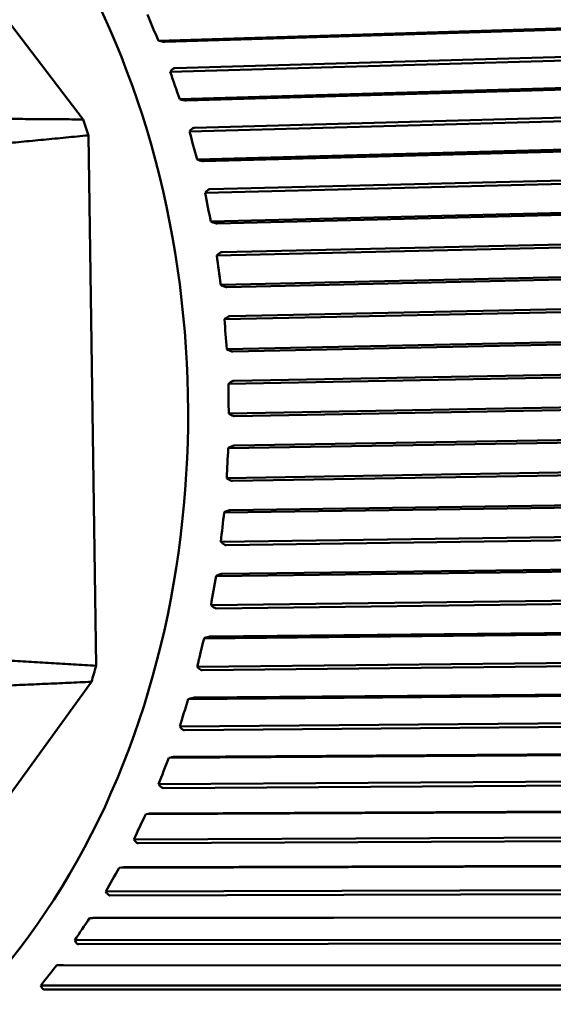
# Model space of a CAD drawing. Header units: millimetres. Extents: x 0 to 4686, y -120 to 1682.
# Tile 91 of 256: x 615 to 624, y 1085 to 1102. Entities that reach past the tile are written whole.
import ezdxf

# ---------------------------------------------------------------- set-up
doc = ezdxf.new("R2010")
doc.units = ezdxf.units.MM
doc.header["$LTSCALE"] = 2
doc.layers.add('Sichtbar (ISO)', color=7, linetype='Continuous', lineweight=50)

msp = doc.modelspace()

# ---------------------------------------------------------------- linework, layer by layer
at = {"layer": 'Sichtbar (ISO)'}
for p, q in [((615.9778, 1100.2216), (613.5243, 1103.4258)), ((617.2365, 1101.5376), (628.6137, 1101.8895)), ((628.6599, 1101.8711), (617.3442, 1101.5212)), ((617.2365, 1101.5376), (617.2695, 1101.5305)), ((617.4345, 1101.0179), (628.8199, 1101.3481)), ((617.5117, 1101.0813), (628.8356, 1101.4098)), ((617.455, 1101.0437), (617.4345, 1101.0179)), ((617.591, 1100.5617), (628.9765, 1100.8919)), ((629.0213, 1100.8683), (617.6974, 1100.54)), ((617.591, 1100.5617), (617.6235, 1100.5524)), ((617.7564, 1100.0223), (629.1488, 1100.33)), ((617.8374, 1100.0835), (629.1682, 1100.3896)), ((617.7785, 1100.0472), (617.7564, 1100.0223)), ((616.1912, 1091.0764), (616.063, 1099.9548)), ((617.8844, 1099.5508), (629.2768, 1099.8585)), ((629.3201, 1099.8299), (617.9893, 1099.5239)), ((617.8844, 1099.5508), (617.9163, 1099.5394)), ((618.1008, 1099.0539), (629.437, 1099.337)), ((618.0162, 1098.9955), (629.414, 1099.2799)), ((618.0397, 1099.0192), (618.0162, 1098.9955)), ((618.1148, 1098.5118), (629.5126, 1098.7963)), ((629.5541, 1098.7629), (618.2179, 1098.48)), ((618.1148, 1098.5118), (618.1459, 1098.4984)), ((618.212, 1097.9443), (629.6139, 1098.2051)), ((618.3001, 1097.9997), (629.6403, 1098.2592)), ((618.2369, 1097.9668), (618.212, 1097.9443)), ((618.2805, 1097.4519), (629.6824, 1097.7126)), ((629.7217, 1097.6746), (618.3814, 1097.4153)), ((618.2805, 1097.4519), (618.3107, 1097.4366)), ((618.3425, 1096.8761), (629.747, 1097.1128)), ((618.4339, 1096.928), (629.7767, 1097.1636)), ((618.3688, 1096.8972), (618.3425, 1096.8761)), ((618.3805, 1096.3782), (629.785, 1096.6149)), ((629.8218, 1096.5726), (618.479, 1096.3372)), ((618.3805, 1096.3782), (618.4097, 1096.3611)), ((618.5012, 1095.8462), (629.8451, 1096.0576)), ((618.4068, 1095.798), (629.8124, 1096.0105)), ((618.4343, 1095.8176), (618.4068, 1095.798)), ((618.414, 1095.2981), (629.8196, 1095.5106)), ((629.8537, 1095.4642), (618.5098, 1095.2529)), ((618.414, 1095.2981), (618.4421, 1095.2793)), ((618.4044, 1094.7175), (629.8096, 1094.9058)), ((618.5017, 1094.7616), (629.8452, 1094.9489)), ((618.4332, 1094.7355), (618.4044, 1094.7175)), ((618.3808, 1094.219), (629.786, 1094.4072)), ((618.3808, 1094.219), (618.4077, 1094.1986)), ((629.8172, 1094.3571), (618.4737, 1094.1699)), ((618.3355, 1093.642), (629.7388, 1093.8062)), ((618.4353, 1093.6816), (629.777, 1093.845)), ((618.3653, 1093.6581), (618.3355, 1093.642)), ((618.2812, 1093.1482), (629.6845, 1093.3124)), ((629.7125, 1093.2589), (618.3709, 1093.0956)), ((618.2812, 1093.1482), (618.3068, 1093.1264)), ((618.3025, 1092.6137), (629.6408, 1092.7534)), ((618.2004, 1092.5787), (629.6003, 1092.7191)), ((618.2311, 1092.593), (618.2004, 1092.5787)), ((618.1158, 1092.0931), (629.5157, 1092.2335)), ((618.1158, 1092.0931), (618.14, 1092.07)), ((629.5404, 1092.1769), (618.2021, 1092.0374)), ((618.0001, 1091.535), (629.3952, 1091.6521)), ((618.1042, 1091.5651), (629.4377, 1091.6816)), ((618.0316, 1091.5473), (618.0001, 1091.535)), ((617.8857, 1091.0608), (629.2809, 1091.1779)), ((629.3019, 1091.1188), (617.9685, 1091.0024)), ((617.8857, 1091.0608), (617.9085, 1091.0367)), ((613.7534, 1087.5508), (616.1136, 1090.8077)), ((617.7359, 1090.518), (629.1248, 1090.6124)), ((617.8417, 1090.543), (629.169, 1090.637)), ((617.7682, 1090.5282), (617.7359, 1090.518)), ((617.5926, 1090.0585), (628.9815, 1090.153)), ((617.5926, 1090.0585), (617.6139, 1090.0334)), ((628.9989, 1090.0916), (617.6716, 1089.9977)), ((617.4097, 1089.5346), (628.791, 1089.6072)), ((617.5169, 1089.5543), (628.8365, 1089.6265)), ((617.4425, 1089.5426), (617.4097, 1089.5346)), ((617.2385, 1089.093), (628.6197, 1089.1655)), ((617.2385, 1089.093), (617.2581, 1089.0671)), ((628.6332, 1089.1023), (617.3136, 1089.0302)), ((617.0237, 1088.5916), (628.396, 1088.6432)), ((617.1319, 1088.6059), (628.4426, 1088.6573)), ((617.0569, 1088.5974), (617.0237, 1088.5916)), ((616.8256, 1088.1708), (628.1979, 1088.2224)), ((616.8256, 1088.1708), (616.8436, 1088.1443)), ((628.2075, 1088.1578), (616.8968, 1088.1066)), ((616.5805, 1087.6953), (627.9425, 1087.7271)), ((616.614, 1087.6989), (616.5805, 1087.6953)), ((616.6894, 1087.7042), (627.9899, 1087.7358)), ((616.357, 1087.2983), (627.719, 1087.33)), ((616.357, 1087.2983), (616.3733, 1087.2714)), ((627.7246, 1087.2645), (616.4241, 1087.233)), ((616.0831, 1086.852), (627.4337, 1086.8651)), ((616.1168, 1086.8533), (616.0831, 1086.852)), ((616.1923, 1086.8553), (627.4816, 1086.8684)), ((615.8357, 1086.4814), (627.1863, 1086.4945)), ((615.8357, 1086.4814), (615.8504, 1086.4543)), ((627.1878, 1086.4285), (615.8987, 1086.4155)), ((615.5687, 1086.0664), (615.535, 1086.0673)), ((615.6442, 1086.0651), (626.921, 1086.0609)), ((615.2653, 1085.7257), (626.6034, 1085.7215)), ((615.2653, 1085.7257), (615.2783, 1085.6985)), ((626.6009, 1085.6554), (615.3242, 1085.6597))]:
    msp.add_line(p, q, dxfattribs=at)
for centre, major_axis, ratio, start_param, end_param in [((608.3313, 1095.435), (-0.2365, 12.59), 0.7464272, 2.651834, 6.7730216), ((625.8338, 1102.0253), (7.7524, -10.242), 0.6000385, 4.2904988, 4.3294264), ((626.2083, 1101.042), (6.7204, -10.9469), 0.6239026, 4.3486638, 4.3875915), ((607.7022, 1095.4231), (-0.2278, 12.1271), 0.7464272, 5.081302, 5.1051396), ((626.5212, 1100.0216), (5.5743, -11.5726), 0.6435938, 4.4117142, 4.4506418), ((626.7705, 1098.9709), (4.323, -12.0958), 0.6589777, 4.4791126, 4.5180402), ((626.9544, 1097.8973), (2.983, -12.494), 0.669949, 4.5500593, 4.588987), ((627.0716, 1096.8079), (1.5784, -12.7478), 0.676433, 4.6235053, 4.6624329), ((627.1213, 1095.7103), (0.1393, -12.8444), 0.6783852, 4.6982051, 4.7371327), ((627.1032, 1094.612), (-1.3003, -12.7792), 0.6757924, 4.7728086, 4.8117362), ((627.0175, 1093.5205), (-2.7069, -12.5567), 0.6686722, 4.8459738, 4.8849014), ((626.8647, 1092.4431), (-4.0504, -12.1898), 0.6570734, 4.9164784, 4.955406), ((626.6458, 1091.3873), (-5.307, -11.6976), 0.6410751, 4.9833059, 5.0222336), ((607.7022, 1095.4231), (-0.2278, 12.1271), 0.7464272, 4.3079798, 4.3318174), ((626.3624, 1090.3604), (-6.4606, -11.1022), 0.6207866, 5.045694, 5.0846217), ((626.0164, 1089.3692), (-7.5023, -10.4266), 0.5963466, 5.1031412, 5.1420688), ((625.6101, 1088.4206), (-8.4299, -9.692), 0.5679218, 5.1553827, 5.1943103), ((625.1464, 1087.521), (-9.246, -8.9168), 0.5357067, 5.2023468, 5.2412744), ((624.6283, 1086.6766), (-9.9564, -8.116), 0.4999211, 5.2441048, 5.2830324), ((624.0595, 1085.8932), (-10.5685, -7.301), 0.4608095, 5.2808236, 5.3197513)]:
    msp.add_ellipse(centre, major_axis=major_axis, ratio=ratio, start_param=start_param, end_param=end_param, dxfattribs=at)
for points, knots in [([(617.2695, 1101.5305), (617.2721, 1101.53), (617.2745, 1101.5295), (617.2898, 1101.5264), (617.3051, 1101.5239), (617.3267, 1101.5215), (617.3369, 1101.521), (617.3442, 1101.5212)], [-0.0079867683, -0.0079867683, -0.0079867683, -0.0079867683, -0.0072465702, -0.0072465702, -0.0033214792, -0.0033214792, -0.0001731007, -0.0001731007, -0.0001731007, -0.0001731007]), ([(617.5117, 1101.0813), (617.5045, 1101.0811), (617.4955, 1101.0781), (617.4786, 1101.0683), (617.4679, 1101.0588), (617.4581, 1101.0475), (617.4565, 1101.0456), (617.455, 1101.0437)], [-0.0711820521, -0.0711820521, -0.0711820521, -0.0711820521, -0.0680336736, -0.0680336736, -0.0641085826, -0.0641085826, -0.0633683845, -0.0633683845, -0.0633683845, -0.0633683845]), ([(617.6235, 1100.5524), (617.626, 1100.5517), (617.6284, 1100.551), (617.6435, 1100.547), (617.6586, 1100.5437), (617.68, 1100.5406), (617.6902, 1100.5398), (617.6974, 1100.54)], [-0.0079867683, -0.0079867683, -0.0079867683, -0.0079867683, -0.0072465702, -0.0072465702, -0.0033214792, -0.0033214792, -0.0001731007, -0.0001731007, -0.0001731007, -0.0001731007]), ([(617.8374, 1100.0835), (617.8302, 1100.0832), (617.8211, 1100.0804), (617.8036, 1100.071), (617.7923, 1100.0618), (617.7818, 1100.0509), (617.7802, 1100.0491), (617.7785, 1100.0472)], [-0.0711820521, -0.0711820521, -0.0711820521, -0.0711820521, -0.0680336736, -0.0680336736, -0.0641085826, -0.0641085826, -0.0633683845, -0.0633683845, -0.0633683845, -0.0633683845]), ([(617.9163, 1099.5394), (617.9187, 1099.5386), (617.9211, 1099.5377), (617.9359, 1099.5328), (617.9508, 1099.5287), (617.9719, 1099.5248), (617.9821, 1099.5238), (617.9893, 1099.5239)], [-0.0079867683, -0.0079867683, -0.0079867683, -0.0079867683, -0.0072465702, -0.0072465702, -0.0033214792, -0.0033214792, -0.0001731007, -0.0001731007, -0.0001731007, -0.0001731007]), ([(618.1008, 1099.0539), (618.0936, 1099.0537), (618.0843, 1099.051), (618.0662, 1099.042), (618.0544, 1099.0332), (618.0433, 1099.0228), (618.0415, 1099.021), (618.0397, 1099.0192)], [-0.0711820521, -0.0711820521, -0.0711820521, -0.0711820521, -0.0680336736, -0.0680336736, -0.0641085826, -0.0641085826, -0.0633683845, -0.0633683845, -0.0633683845, -0.0633683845]), ([(618.1459, 1098.4984), (618.1483, 1098.4974), (618.1506, 1098.4965), (618.165, 1098.4906), (618.1796, 1098.4858), (618.2005, 1098.4811), (618.2106, 1098.4798), (618.2179, 1098.48)], [-0.0079867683, -0.0079867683, -0.0079867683, -0.0079867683, -0.0072465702, -0.0072465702, -0.0033214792, -0.0033214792, -0.0001731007, -0.0001731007, -0.0001731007, -0.0001731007]), ([(618.3001, 1097.9997), (618.2928, 1097.9995), (618.2834, 1097.997), (618.2648, 1097.9884), (618.2525, 1097.9801), (618.2407, 1097.9702), (618.2388, 1097.9686), (618.2369, 1097.9668)], [-0.0711820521, -0.0711820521, -0.0711820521, -0.0711820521, -0.0680336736, -0.0680336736, -0.0641085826, -0.0641085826, -0.0633683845, -0.0633683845, -0.0633683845, -0.0633683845]), ([(618.3107, 1097.4366), (618.313, 1097.4354), (618.3153, 1097.4343), (618.3293, 1097.4276), (618.3436, 1097.4221), (618.3642, 1097.4167), (618.3742, 1097.4152), (618.3814, 1097.4153)], [-0.0079867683, -0.0079867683, -0.0079867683, -0.0079867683, -0.0072465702, -0.0072465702, -0.0033214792, -0.0033214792, -0.0001731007, -0.0001731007, -0.0001731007, -0.0001731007]), ([(618.4339, 1096.928), (618.4266, 1096.9278), (618.417, 1096.9255), (618.3979, 1096.9174), (618.3851, 1096.9096), (618.3728, 1096.9004), (618.3708, 1096.8988), (618.3688, 1096.8972)], [-0.0711820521, -0.0711820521, -0.0711820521, -0.0711820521, -0.0680336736, -0.0680336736, -0.0641085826, -0.0641085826, -0.0633683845, -0.0633683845, -0.0633683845, -0.0633683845]), ([(618.4097, 1096.3611), (618.4119, 1096.3598), (618.4141, 1096.3585), (618.4277, 1096.3511), (618.4416, 1096.3449), (618.4618, 1096.3387), (618.4717, 1096.3371), (618.479, 1096.3372)], [-0.0079867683, -0.0079867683, -0.0079867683, -0.0079867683, -0.0072465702, -0.0072465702, -0.0033214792, -0.0033214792, -0.0001731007, -0.0001731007, -0.0001731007, -0.0001731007]), ([(618.5012, 1095.8462), (618.494, 1095.846), (618.4843, 1095.8438), (618.4647, 1095.8364), (618.4514, 1095.8291), (618.4385, 1095.8205), (618.4364, 1095.8191), (618.4343, 1095.8176)], [-0.0711820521, -0.0711820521, -0.0711820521, -0.0711820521, -0.0680336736, -0.0680336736, -0.0641085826, -0.0641085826, -0.0633683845, -0.0633683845, -0.0633683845, -0.0633683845]), ([(618.4421, 1095.2793), (618.4442, 1095.2779), (618.4464, 1095.2765), (618.4595, 1095.2683), (618.473, 1095.2615), (618.4928, 1095.2547), (618.5025, 1095.2528), (618.5098, 1095.2529)], [-0.0079867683, -0.0079867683, -0.0079867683, -0.0079867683, -0.0072465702, -0.0072465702, -0.0033214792, -0.0033214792, -0.0001731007, -0.0001731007, -0.0001731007, -0.0001731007]), ([(618.5017, 1094.7616), (618.4944, 1094.7614), (618.4846, 1094.7594), (618.4646, 1094.7526), (618.4509, 1094.746), (618.4375, 1094.7381), (618.4353, 1094.7368), (618.4332, 1094.7355)], [-0.0711820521, -0.0711820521, -0.0711820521, -0.0711820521, -0.0680336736, -0.0680336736, -0.0641085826, -0.0641085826, -0.0633683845, -0.0633683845, -0.0633683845, -0.0633683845]), ([(618.4077, 1094.1986), (618.4098, 1094.1971), (618.4118, 1094.1956), (618.4244, 1094.1867), (618.4374, 1094.1793), (618.4568, 1094.1719), (618.4664, 1094.1699), (618.4737, 1094.1699)], [-0.0079867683, -0.0079867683, -0.0079867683, -0.0079867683, -0.0072465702, -0.0072465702, -0.0033214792, -0.0033214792, -0.0001731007, -0.0001731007, -0.0001731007, -0.0001731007]), ([(618.4353, 1093.6816), (618.428, 1093.6815), (618.4181, 1093.6797), (618.3977, 1093.6736), (618.3836, 1093.6676), (618.3698, 1093.6605), (618.3675, 1093.6594), (618.3653, 1093.6581)], [-0.0711820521, -0.0711820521, -0.0711820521, -0.0711820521, -0.0680336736, -0.0680336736, -0.0641085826, -0.0641085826, -0.0633683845, -0.0633683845, -0.0633683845, -0.0633683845]), ([(618.3068, 1093.1264), (618.3087, 1093.1248), (618.3107, 1093.1232), (618.3227, 1093.1137), (618.3353, 1093.1057), (618.3541, 1093.0978), (618.3636, 1093.0956), (618.3709, 1093.0956)], [-0.0079867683, -0.0079867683, -0.0079867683, -0.0079867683, -0.0072465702, -0.0072465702, -0.0033214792, -0.0033214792, -0.0001731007, -0.0001731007, -0.0001731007, -0.0001731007]), ([(618.3025, 1092.6137), (618.2952, 1092.6136), (618.2852, 1092.612), (618.2645, 1092.6066), (618.25, 1092.6013), (618.2358, 1092.5951), (618.2335, 1092.5941), (618.2311, 1092.593)], [-0.0711820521, -0.0711820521, -0.0711820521, -0.0711820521, -0.0680336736, -0.0680336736, -0.0641085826, -0.0641085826, -0.0633683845, -0.0633683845, -0.0633683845, -0.0633683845]), ([(618.14, 1092.07), (618.1418, 1092.0683), (618.1437, 1092.0666), (618.1551, 1092.0565), (618.1672, 1092.0481), (618.1855, 1092.0397), (618.1948, 1092.0374), (618.2021, 1092.0374)], [-0.0079867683, -0.0079867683, -0.0079867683, -0.0079867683, -0.0072465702, -0.0072465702, -0.0033214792, -0.0033214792, -0.0001731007, -0.0001731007, -0.0001731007, -0.0001731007]), ([(618.1042, 1091.5651), (618.0969, 1091.565), (618.0868, 1091.5636), (618.0658, 1091.559), (618.051, 1091.5545), (618.0364, 1091.5491), (618.034, 1091.5482), (618.0316, 1091.5473)], [-0.0711820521, -0.0711820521, -0.0711820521, -0.0711820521, -0.0680336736, -0.0680336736, -0.0641085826, -0.0641085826, -0.0633683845, -0.0633683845, -0.0633683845, -0.0633683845]), ([(617.9085, 1091.0367), (617.9102, 1091.0349), (617.912, 1091.0331), (617.9227, 1091.0225), (617.9343, 1091.0137), (617.9521, 1091.0049), (617.9612, 1091.0024), (617.9685, 1091.0024)], [-0.0079867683, -0.0079867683, -0.0079867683, -0.0079867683, -0.0072465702, -0.0072465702, -0.0033214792, -0.0033214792, -0.0001731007, -0.0001731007, -0.0001731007, -0.0001731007]), ([(617.8417, 1090.543), (617.8344, 1090.5429), (617.8243, 1090.5418), (617.803, 1090.5379), (617.7879, 1090.5342), (617.773, 1090.5297), (617.7706, 1090.529), (617.7682, 1090.5282)], [-0.0711820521, -0.0711820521, -0.0711820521, -0.0711820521, -0.0680336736, -0.0680336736, -0.0641085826, -0.0641085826, -0.0633683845, -0.0633683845, -0.0633683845, -0.0633683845]), ([(617.6139, 1090.0334), (617.6155, 1090.0315), (617.6171, 1090.0297), (617.6272, 1090.0187), (617.6382, 1090.0095), (617.6554, 1090.0003), (617.6644, 1089.9977), (617.6716, 1089.9977)], [-0.0079867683, -0.0079867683, -0.0079867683, -0.0079867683, -0.0072465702, -0.0072465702, -0.0033214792, -0.0033214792, -0.0001731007, -0.0001731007, -0.0001731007, -0.0001731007]), ([(617.5169, 1089.5543), (617.5096, 1089.5543), (617.4994, 1089.5534), (617.4779, 1089.5503), (617.4626, 1089.5474), (617.4475, 1089.5438), (617.445, 1089.5433), (617.4425, 1089.5426)], [-0.0711820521, -0.0711820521, -0.0711820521, -0.0711820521, -0.0680336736, -0.0680336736, -0.0641085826, -0.0641085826, -0.0633683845, -0.0633683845, -0.0633683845, -0.0633683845]), ([(617.2581, 1089.0671), (617.2596, 1089.0651), (617.2611, 1089.0632), (617.2705, 1089.0519), (617.2809, 1089.0425), (617.2975, 1089.0329), (617.3064, 1089.0303), (617.3136, 1089.0302)], [-0.0079867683, -0.0079867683, -0.0079867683, -0.0079867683, -0.0072465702, -0.0072465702, -0.0033214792, -0.0033214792, -0.0001731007, -0.0001731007, -0.0001731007, -0.0001731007]), ([(617.1319, 1088.6059), (617.1246, 1088.6059), (617.1143, 1088.6052), (617.0927, 1088.603), (617.0773, 1088.6008), (617.062, 1088.5983), (617.0595, 1088.5978), (617.0569, 1088.5974)], [-0.0711820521, -0.0711820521, -0.0711820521, -0.0711820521, -0.0680336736, -0.0680336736, -0.0641085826, -0.0641085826, -0.0633683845, -0.0633683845, -0.0633683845, -0.0633683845]), ([(616.8436, 1088.1443), (616.845, 1088.1423), (616.8464, 1088.1404), (616.8551, 1088.1288), (616.8649, 1088.1191), (616.8809, 1088.1094), (616.8896, 1088.1066), (616.8968, 1088.1066)], [-0.0079867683, -0.0079867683, -0.0079867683, -0.0079867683, -0.0072465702, -0.0072465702, -0.0033214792, -0.0033214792, -0.0001731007, -0.0001731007, -0.0001731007, -0.0001731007]), ([(616.6894, 1087.7042), (616.6821, 1087.7041), (616.6718, 1087.7037), (616.65, 1087.7024), (616.6346, 1087.701), (616.6191, 1087.6995), (616.6166, 1087.6992), (616.614, 1087.6989)], [-0.0711820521, -0.0711820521, -0.0711820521, -0.0711820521, -0.0680336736, -0.0680336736, -0.0641085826, -0.0641085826, -0.0633683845, -0.0633683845, -0.0633683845, -0.0633683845]), ([(616.3733, 1087.2714), (616.3746, 1087.2693), (616.3758, 1087.2674), (616.3838, 1087.2556), (616.393, 1087.2458), (616.4084, 1087.2359), (616.4169, 1087.233), (616.4241, 1087.233)], [-0.0079867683, -0.0079867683, -0.0079867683, -0.0079867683, -0.0072465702, -0.0072465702, -0.0033214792, -0.0033214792, -0.0001731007, -0.0001731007, -0.0001731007, -0.0001731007]), ([(616.1923, 1086.8553), (616.1851, 1086.8553), (616.1748, 1086.8551), (616.153, 1086.8546), (616.1375, 1086.8541), (616.1219, 1086.8535), (616.1194, 1086.8534), (616.1168, 1086.8533)], [-0.0711820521, -0.0711820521, -0.0711820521, -0.0711820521, -0.0680336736, -0.0680336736, -0.0641085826, -0.0641085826, -0.0633683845, -0.0633683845, -0.0633683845, -0.0633683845]), ([(615.8504, 1086.4543), (615.8515, 1086.4522), (615.8526, 1086.4502), (615.8599, 1086.4384), (615.8684, 1086.4284), (615.8832, 1086.4184), (615.8915, 1086.4156), (615.8987, 1086.4155)], [-0.0079867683, -0.0079867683, -0.0079867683, -0.0079867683, -0.0072465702, -0.0072465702, -0.0033214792, -0.0033214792, -0.0001731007, -0.0001731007, -0.0001731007, -0.0001731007]), ([(615.6442, 1086.0651), (615.637, 1086.0651), (615.6267, 1086.0652), (615.6049, 1086.0655), (615.5894, 1086.0658), (615.5738, 1086.0662), (615.5713, 1086.0663), (615.5687, 1086.0664)], [-0.0711820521, -0.0711820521, -0.0711820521, -0.0711820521, -0.0680336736, -0.0680336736, -0.0641085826, -0.0641085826, -0.0633683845, -0.0633683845, -0.0633683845, -0.0633683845]), ([(615.2783, 1085.6985), (615.2793, 1085.6965), (615.2803, 1085.6945), (615.2868, 1085.6826), (615.2948, 1085.6727), (615.3089, 1085.6626), (615.317, 1085.6597), (615.3242, 1085.6597)], [-0.0079867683, -0.0079867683, -0.0079867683, -0.0079867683, -0.0072465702, -0.0072465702, -0.0033214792, -0.0033214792, -0.0001731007, -0.0001731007, -0.0001731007, -0.0001731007])]:
    msp.add_open_spline(points, degree=3, knots=knots, dxfattribs=at)
for points, weights in [([(613.0053, 1100.2449), (614.4557, 1100.2325), (615.9778, 1100.2216)], [1.00015187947, 1.00025748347, 1.00009122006]), ([(616.063, 1099.9548), (614.5875, 1099.8137), (613.1868, 1099.6765)], [1.00009573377, 1.0002702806, 1.00015667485]), ([(613.3084, 1091.2478), (614.7123, 1091.1626), (616.1912, 1091.0764)], [1.00015667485, 1.0002702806, 1.00009573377]), ([(616.1136, 1090.8077), (614.5927, 1090.7411), (613.1434, 1090.6756)], [1.00009122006, 1.00025748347, 1.00015187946])]:
    msp.add_rational_spline(points, weights, degree=2, dxfattribs=at)

doc.saveas('drawing.dxf')
